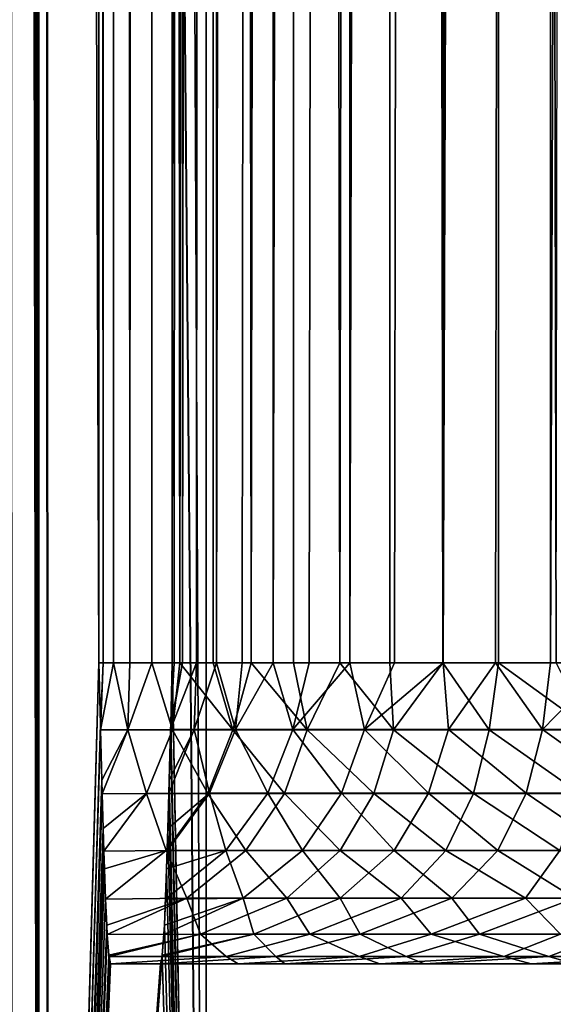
# Model space of a CAD drawing. Header units: millimetres. Extents: x -272 to -228, y -64 to 39.
# Tile 16 of 245: x -255.11 to -254.224, y -61.567 to -59.932. Entities that reach past the tile are written whole.
import ezdxf

# ---------------------------------------------------------------- set-up
doc = ezdxf.new("R2010")
doc.units = ezdxf.units.MM
doc.header["$LTSCALE"] = 26.699852
for name, color, linetype in [('101', 7, 'CONTINUOUS'), ('102', 7, 'CONTINUOUS'), ('129', 7, 'CONTINUOUS'), ('137', 7, 'CONTINUOUS'), ('138', 7, 'CONTINUOUS'), ('242', 7, 'CONTINUOUS'), ('254', 7, 'CONTINUOUS'), ('278', 7, 'CONTINUOUS'), ('352', 7, 'CONTINUOUS')]:
    doc.layers.add(name, color=color, linetype=linetype)

msp = doc.modelspace()

# ---------------------------------------------------------------- linework, layer by layer
at = {"layer": '101', "color": 31, "linetype": 'Continuous', "true_color": 0xffba99}
for points in [[(-254.8002, -64), (-254.8002, -1.5), (-254.8564, -61, 3.2203), (-254.8002, -64)], [(-254.8002, -1.5), (-254.8405, -4.2082, 2.3105), (-254.8564, -61, 3.2203), (-254.8002, -1.5)], [(-254.8405, -4.2082, 2.3105), (-254.8411, -4.2468, 2.346), (-254.8564, -61, 3.2203), (-254.8405, -4.2082, 2.3105)], [(-254.8411, -4.2468, 2.346), (-254.8421, -4.3016, 2.3993), (-254.8564, -61, 3.2203), (-254.8411, -4.2468, 2.346)], [(-254.8421, -4.3016, 2.3993), (-254.8434, -4.3752, 2.4752), (-254.8564, -61, 3.2203), (-254.8421, -4.3016, 2.3993)], [(-254.8434, -4.3752, 2.4752), (-254.8438, -4.3987, 2.5), (-254.8564, -61, 3.2203), (-254.8434, -4.3752, 2.4752)], [(-254.8438, -4.3987, 2.5), (-254.8457, -4.5, 2.6105), (-254.8564, -61, 3.2203), (-254.8438, -4.3987, 2.5)], [(-254.9784, -4.5, 10.208), (-255.0715, -36.1759, 15.545), (-254.9784, -61, 10.208), (-254.9784, -4.5, 10.208)], [(-254.8564, -61, 3.2203), (-254.8457, -4.5, 2.6105), (-254.8564, -4.5, 3.2203), (-254.8564, -61, 3.2203)], [(-255.0715, -36.1759, 15.545), (-255.0626, -64, 15.0313), (-254.9784, -61, 10.208), (-255.0715, -36.1759, 15.545)], [(-254.9784, -61, 10.208), (-255.0626, -64, 15.0313), (-254.9758, -61.1019, 10.063), (-254.9784, -61, 10.208)], [(-254.8589, -61.1019, 3.3654), (-254.8002, -64), (-254.8564, -61, 3.2203), (-254.8589, -61.1019, 3.3654)], [(-254.9758, -61.1019, 10.063), (-255.0626, -64, 15.0313), (-254.9756, -61.1115, 10.0489), (-254.9758, -61.1019, 10.063)], [(-254.9756, -61.1115, 10.0489), (-255.0626, -64, 15.0313), (-254.9734, -61.195, 9.9239), (-254.9756, -61.1115, 10.0489)], [(-254.8614, -61.195, 3.5045), (-254.8002, -64), (-254.8592, -61.1109, 3.3786), (-254.8614, -61.195, 3.5045)], [(-254.8592, -61.1109, 3.3786), (-254.8002, -64), (-254.8589, -61.1019, 3.3654), (-254.8592, -61.1109, 3.3786)], [(-254.9734, -61.195, 9.9239), (-255.0626, -64, 15.0313), (-254.9728, -61.2176, 9.8884), (-254.9734, -61.195, 9.9239)], [(-254.862, -61.2171, 3.5391), (-254.8002, -64), (-254.8614, -61.195, 3.5045), (-254.862, -61.2171, 3.5391)], [(-254.9728, -61.2176, 9.8884), (-255.0626, -64, 15.0313), (-254.9711, -61.2754, 9.793), (-254.9728, -61.2176, 9.8884)], [(-254.8636, -61.2754, 3.6353), (-254.8002, -64), (-254.862, -61.2171, 3.5391), (-254.8636, -61.2754, 3.6353)], [(-254.9711, -61.2754, 9.793), (-255.0626, -64, 15.0313), (-254.97, -61.3126, 9.7269), (-254.9711, -61.2754, 9.793)], [(-254.8658, -61.342, 3.7576), (-254.8002, -64), (-254.8636, -61.2754, 3.6353), (-254.8658, -61.342, 3.7576)], [(-254.8648, -61.3121, 3.7006), (-254.8658, -61.342, 3.7576), (-254.8636, -61.2754, 3.6353), (-254.8648, -61.3121, 3.7006)], [(-254.97, -61.3126, 9.7269), (-255.0626, -64, 15.0313), (-254.969, -61.342, 9.6707), (-254.97, -61.3126, 9.7269)], [(-254.969, -61.342, 9.6707), (-255.0626, -64, 15.0313), (-254.9671, -61.3927, 9.5621), (-254.969, -61.342, 9.6707)], [(-254.8696, -61.4359, 3.9785), (-254.8002, -64), (-254.8658, -61.342, 3.7576), (-254.8696, -61.4359, 3.9785)], [(-254.8677, -61.3924, 3.8655), (-254.8696, -61.4359, 3.9785), (-254.8658, -61.342, 3.7576), (-254.8677, -61.3924, 3.8655)], [(-254.9671, -61.3927, 9.5621), (-255.0626, -64, 15.0313), (-254.9651, -61.4359, 9.4498), (-254.9671, -61.3927, 9.5621)], [(-254.9651, -61.4359, 9.4498), (-255.0626, -64, 15.0313), (-254.9643, -61.4513, 9.4016), (-254.9651, -61.4359, 9.4498)], [(-254.873, -61.4854, 4.171), (-254.8002, -64), (-254.8696, -61.4359, 3.9785), (-254.873, -61.4854, 4.171)], [(-254.8705, -61.451, 4.0259), (-254.873, -61.4854, 4.171), (-254.8696, -61.4359, 3.9785), (-254.8705, -61.451, 4.0259)], [(-254.9643, -61.4513, 9.4016), (-255.0626, -64, 15.0313), (-254.9618, -61.4854, 9.2573), (-254.9643, -61.4513, 9.4016)], [(-255.0626, -64, 15.0313), (-254.8002, -64), (-254.873, -61.4854, 4.171), (-255.0626, -64, 15.0313)], [(-254.9618, -61.4854, 9.2573), (-255.0626, -64, 15.0313), (-254.9615, -61.4877, 9.2431), (-254.9618, -61.4854, 9.2573)], [(-254.8732, -61.4876, 4.1844), (-255.0626, -64, 15.0313), (-254.873, -61.4854, 4.171), (-254.8732, -61.4876, 4.1844)], [(-254.8759, -61.5, 4.3382), (-255.0626, -64, 15.0313), (-254.8732, -61.4876, 4.1844), (-254.8759, -61.5, 4.3382)], [(-254.9615, -61.4877, 9.2431), (-255.0626, -64, 15.0313), (-254.9589, -61.5, 9.0902), (-254.9615, -61.4877, 9.2431)], [(-254.9589, -61.5, 9.0902), (-255.0626, -64, 15.0313), (-254.8759, -61.5, 4.3382), (-254.9589, -61.5, 9.0902)]]:
    msp.add_3dface(points, dxfattribs=at)
at = {"layer": '102', "color": 31, "linetype": 'Continuous', "true_color": 0xffba99}
for points in [[(-254.8002, -1.5), (-254.8002, -64), (-255.0827, -1.5, -16.1827), (-254.8002, -1.5)], [(-255.0827, -1.5, -16.1827), (-254.8002, -64), (-255.0728, -32.3243, -15.6159), (-255.0827, -1.5, -16.1827)], [(-255.0728, -32.3243, -15.6159), (-254.8002, -64), (-255.0726, -32.7332, -15.6084), (-255.0728, -32.3243, -15.6159)], [(-254.8002, -64), (-255.0626, -64, -15.0313), (-255.0726, -32.7332, -15.6084), (-254.8002, -64)]]:
    msp.add_3dface(points, dxfattribs=at)
at = {"layer": '129', "color": 31, "linetype": 'Continuous', "true_color": 0xffba99}
for points in [[(-254.9589, -61.5, 9.0902), (-254.8759, -61.5, 4.3382), (-254.7469, -61.5, 8.9372), (-254.9589, -61.5, 9.0902)], [(-252.1308, -61.5, 8.4582), (-254.8759, -61.5, 4.3382), (-252.3747, -61.5, 8.0849), (-252.1308, -61.5, 8.4582)], [(-254.8759, -61.5, 4.3382), (-252.1308, -61.5, 8.4582), (-254.0001, -61.5, 8.7256), (-254.8759, -61.5, 4.3382)], [(-252.3747, -61.5, 8.0849), (-254.8759, -61.5, 4.3382), (-252.5538, -61.5, 7.6765), (-252.3747, -61.5, 8.0849)], [(-252.5538, -61.5, 7.6765), (-254.8759, -61.5, 4.3382), (-252.6632, -61.5, 7.2442), (-252.5538, -61.5, 7.6765)], [(-252.6632, -61.5, 7.2442), (-254.8759, -61.5, 4.3382), (-252.7, -61.5, 6.8), (-252.6632, -61.5, 7.2442)], [(-252.7, -61.5, 6.8), (-254.8759, -61.5, 4.3382), (-252.6632, -61.5, 6.3558), (-252.7, -61.5, 6.8)], [(-252.6632, -61.5, 6.3558), (-254.8759, -61.5, 4.3382), (-254.6696, -61.5, 4.4983), (-252.6632, -61.5, 6.3558)], [(-254.7469, -61.5, 8.9372), (-254.8759, -61.5, 4.3382), (-254.5116, -61.5, 8.8234), (-254.7469, -61.5, 8.9372)], [(-254.5116, -61.5, 8.8234), (-254.8759, -61.5, 4.3382), (-254.2602, -61.5, 8.7522), (-254.5116, -61.5, 8.8234)], [(-254.2602, -61.5, 8.7522), (-254.8759, -61.5, 4.3382), (-254.0001, -61.5, 8.7256), (-254.2602, -61.5, 8.7522)], [(-252.5538, -61.5, 5.9235), (-252.6632, -61.5, 6.3558), (-254.6696, -61.5, 4.4983), (-252.5538, -61.5, 5.9235)], [(-254.4378, -61.5, 4.6205), (-252.5538, -61.5, 5.9235), (-254.6696, -61.5, 4.4983), (-254.4378, -61.5, 4.6205)], [(-252.3747, -61.5, 5.5151), (-252.5538, -61.5, 5.9235), (-254.4378, -61.5, 4.6205), (-252.3747, -61.5, 5.5151)], [(-254.1889, -61.5, 4.7005), (-252.3747, -61.5, 5.5151), (-254.4378, -61.5, 4.6205), (-254.1889, -61.5, 4.7005)]]:
    msp.add_3dface(points, dxfattribs=at)
at = {"layer": '137', "color": 31, "linetype": 'Continuous', "true_color": 0xffba99}
for points in [[(-254.9784, -4.5, 10.208), (-254.9784, -61, 10.208), (-254.9714, -61, 10.1068), (-254.9784, -4.5, 10.208)], [(-254.9547, -4.5, 10.0087), (-254.9784, -4.5, 10.208), (-254.9714, -61, 10.1068), (-254.9547, -4.5, 10.0087)], [(-254.9543, -61, 10.0069), (-254.9547, -4.5, 10.0087), (-254.9714, -61, 10.1068), (-254.9543, -61, 10.0069)], [(-254.8917, -4.5, 9.818), (-254.9547, -4.5, 10.0087), (-254.9272, -61, 9.9092), (-254.8917, -4.5, 9.818)], [(-254.9272, -61, 9.9092), (-254.9547, -4.5, 10.0087), (-254.9543, -61, 10.0069), (-254.9272, -61, 9.9092)], [(-254.8902, -61, 9.8146), (-254.8917, -4.5, 9.818), (-254.9272, -61, 9.9092), (-254.8902, -61, 9.8146)], [(-254.7919, -4.5, 9.6438), (-254.8917, -4.5, 9.818), (-254.8438, -61, 9.7241), (-254.7919, -4.5, 9.6438)], [(-254.8438, -61, 9.7241), (-254.8917, -4.5, 9.818), (-254.8902, -61, 9.8146), (-254.8438, -61, 9.7241)], [(-254.7885, -61, 9.639), (-254.7919, -4.5, 9.6438), (-254.8438, -61, 9.7241), (-254.7885, -61, 9.639)], [(-254.6594, -4.5, 9.493), (-254.7919, -4.5, 9.6438), (-254.7253, -61, 9.5604), (-254.6594, -4.5, 9.493)], [(-254.7253, -61, 9.5604), (-254.7919, -4.5, 9.6438), (-254.7885, -61, 9.639), (-254.7253, -61, 9.5604)], [(-254.6551, -61, 9.4891), (-254.6594, -4.5, 9.493), (-254.7253, -61, 9.5604), (-254.6551, -61, 9.4891)], [(-254.4993, -4.5, 9.3718), (-254.6594, -4.5, 9.493), (-254.5782, -61, 9.4253), (-254.4993, -4.5, 9.3718)], [(-254.5782, -61, 9.4253), (-254.6594, -4.5, 9.493), (-254.6551, -61, 9.4891), (-254.5782, -61, 9.4253)], [(-254.4952, -61, 9.3693), (-254.4993, -4.5, 9.3718), (-254.5782, -61, 9.4253), (-254.4952, -61, 9.3693)], [(-254.3183, -4.5, 9.285), (-254.4993, -4.5, 9.3718), (-254.4071, -61, 9.322), (-254.3183, -4.5, 9.285)], [(-254.4071, -61, 9.322), (-254.4993, -4.5, 9.3718), (-254.4952, -61, 9.3693), (-254.4071, -61, 9.322)], [(-254.3147, -61, 9.2837), (-254.3183, -4.5, 9.285), (-254.4071, -61, 9.322), (-254.3147, -61, 9.2837)], [(-254.1236, -4.5, 9.2361), (-254.3183, -4.5, 9.285), (-254.219, -61, 9.2548), (-254.1236, -4.5, 9.2361)], [(-254.219, -61, 9.2548), (-254.3183, -4.5, 9.285), (-254.3147, -61, 9.2837), (-254.219, -61, 9.2548)]]:
    msp.add_3dface(points, dxfattribs=at)
at = {"layer": '138', "color": 31, "linetype": 'Continuous', "true_color": 0xffba99}
for points in [[(-254.8564, -61, 3.2203), (-254.8564, -4.5, 3.2203), (-254.8397, -4.5, 3.4204), (-254.8564, -61, 3.2203)], [(-254.8564, -61, 3.2203), (-254.8397, -4.5, 3.4204), (-254.8531, -61, 3.321), (-254.8564, -61, 3.2203)], [(-254.8531, -61, 3.321), (-254.8397, -4.5, 3.4204), (-254.8396, -61, 3.4209), (-254.8531, -61, 3.321)], [(-254.8397, -4.5, 3.4204), (-254.7834, -4.5, 3.6131), (-254.8396, -61, 3.4209), (-254.8397, -4.5, 3.4204)], [(-254.8396, -61, 3.4209), (-254.7834, -4.5, 3.6131), (-254.8162, -61, 3.5189), (-254.8396, -61, 3.4209)], [(-254.8162, -61, 3.5189), (-254.7834, -4.5, 3.6131), (-254.7831, -61, 3.614), (-254.8162, -61, 3.5189)], [(-254.7834, -4.5, 3.6131), (-254.6898, -4.5, 3.7907), (-254.7831, -61, 3.614), (-254.7834, -4.5, 3.6131)], [(-254.7831, -61, 3.614), (-254.6898, -4.5, 3.7907), (-254.7405, -61, 3.7054), (-254.7831, -61, 3.614)], [(-254.7405, -61, 3.7054), (-254.6898, -4.5, 3.7907), (-254.6889, -61, 3.792), (-254.7405, -61, 3.7054)], [(-254.6898, -4.5, 3.7907), (-254.5625, -4.5, 3.946), (-254.6889, -61, 3.792), (-254.6898, -4.5, 3.7907)], [(-254.6889, -61, 3.792), (-254.5625, -4.5, 3.946), (-254.629, -61, 3.8729), (-254.6889, -61, 3.792)], [(-254.629, -61, 3.8729), (-254.5625, -4.5, 3.946), (-254.5616, -61, 3.9469), (-254.629, -61, 3.8729)], [(-254.5625, -4.5, 3.946), (-254.4068, -4.5, 4.0727), (-254.5616, -61, 3.9469), (-254.5625, -4.5, 3.946)], [(-254.5616, -61, 3.9469), (-254.4068, -4.5, 4.0727), (-254.4873, -61, 4.0137), (-254.5616, -61, 3.9469)], [(-254.4873, -61, 4.0137), (-254.4068, -4.5, 4.0727), (-254.4064, -61, 4.073), (-254.4873, -61, 4.0137)], [(-254.4068, -4.5, 4.0727), (-254.229, -4.5, 4.1658), (-254.4064, -61, 4.073), (-254.4068, -4.5, 4.0727)], [(-254.4064, -61, 4.073), (-254.229, -4.5, 4.1658), (-254.3197, -61, 4.1241), (-254.4064, -61, 4.073)], [(-254.3197, -61, 4.1241), (-254.229, -4.5, 4.1658), (-254.2284, -61, 4.1661), (-254.3197, -61, 4.1241)], [(-254.229, -4.5, 4.1658), (-254.0361, -4.5, 4.2215), (-254.2284, -61, 4.1661), (-254.229, -4.5, 4.1658)], [(-254.2284, -61, 4.1661), (-254.0361, -4.5, 4.2215), (-254.1335, -61, 4.1987), (-254.2284, -61, 4.1661)]]:
    msp.add_3dface(points, dxfattribs=at)
at = {"layer": '242', "color": 31, "linetype": 'Continuous', "true_color": 0xffba99}
for points in [[(-254.8592, -61.1109, 3.3786), (-254.8589, -61.1019, 3.3654), (-254.8396, -61, 3.4209), (-254.8592, -61.1109, 3.3786)], [(-254.8592, -61.1109, 3.3786), (-254.8396, -61, 3.4209), (-254.8162, -61, 3.5189), (-254.8592, -61.1109, 3.3786)], [(-254.8592, -61.1109, 3.3786), (-254.8162, -61, 3.5189), (-254.8199, -61.1107, 3.5492), (-254.8592, -61.1109, 3.3786)], [(-254.8589, -61.1019, 3.3654), (-254.8564, -61, 3.2203), (-254.8531, -61, 3.321), (-254.8589, -61.1019, 3.3654)], [(-254.8589, -61.1019, 3.3654), (-254.8531, -61, 3.321), (-254.8396, -61, 3.4209), (-254.8589, -61.1019, 3.3654)], [(-254.8162, -61, 3.5189), (-254.7831, -61, 3.614), (-254.8199, -61.1107, 3.5492), (-254.8162, -61, 3.5189)], [(-254.8199, -61.1107, 3.5492), (-254.7831, -61, 3.614), (-254.7516, -61.1107, 3.7109), (-254.8199, -61.1107, 3.5492)], [(-254.7831, -61, 3.614), (-254.7405, -61, 3.7054), (-254.7516, -61.1107, 3.7109), (-254.7831, -61, 3.614)], [(-254.7405, -61, 3.7054), (-254.6889, -61, 3.792), (-254.7516, -61.1107, 3.7109), (-254.7405, -61, 3.7054)], [(-254.7516, -61.1107, 3.7109), (-254.6889, -61, 3.792), (-254.6564, -61.1107, 3.8584), (-254.7516, -61.1107, 3.7109)], [(-254.6889, -61, 3.792), (-254.629, -61, 3.8729), (-254.6564, -61.1107, 3.8584), (-254.6889, -61, 3.792)], [(-254.629, -61, 3.8729), (-254.5616, -61, 3.9469), (-254.6564, -61.1107, 3.8584), (-254.629, -61, 3.8729)], [(-254.6564, -61.1107, 3.8584), (-254.5616, -61, 3.9469), (-254.5372, -61.1107, 3.9872), (-254.6564, -61.1107, 3.8584)], [(-254.5616, -61, 3.9469), (-254.4873, -61, 4.0137), (-254.5372, -61.1107, 3.9872), (-254.5616, -61, 3.9469)], [(-254.4873, -61, 4.0137), (-254.4064, -61, 4.073), (-254.5372, -61.1107, 3.9872), (-254.4873, -61, 4.0137)], [(-254.5372, -61.1107, 3.9872), (-254.4064, -61, 4.073), (-254.3975, -61.1107, 4.0935), (-254.5372, -61.1107, 3.9872)], [(-254.4064, -61, 4.073), (-254.3197, -61, 4.1241), (-254.3975, -61.1107, 4.0935), (-254.4064, -61, 4.073)], [(-254.3975, -61.1107, 4.0935), (-254.3197, -61, 4.1241), (-254.2416, -61.1107, 4.1741), (-254.3975, -61.1107, 4.0935)], [(-254.3197, -61, 4.1241), (-254.2284, -61, 4.1661), (-254.2416, -61.1107, 4.1741), (-254.3197, -61, 4.1241)], [(-254.2284, -61, 4.1661), (-254.1335, -61, 4.1987), (-254.2416, -61.1107, 4.1741), (-254.2284, -61, 4.1661)], [(-254.2416, -61.1107, 4.1741), (-254.1335, -61, 4.1987), (-254.074, -61.1107, 4.2265), (-254.2416, -61.1107, 4.1741)], [(-254.862, -61.2171, 3.5391), (-254.8614, -61.195, 3.5045), (-254.8199, -61.1107, 3.5492), (-254.862, -61.2171, 3.5391)], [(-254.862, -61.2171, 3.5391), (-254.8199, -61.1107, 3.5492), (-254.7944, -61.2165, 3.7084), (-254.862, -61.2171, 3.5391)], [(-254.8614, -61.195, 3.5045), (-254.8592, -61.1109, 3.3786), (-254.8199, -61.1107, 3.5492), (-254.8614, -61.195, 3.5045)], [(-254.8199, -61.1107, 3.5492), (-254.7516, -61.1107, 3.7109), (-254.7944, -61.2165, 3.7084), (-254.8199, -61.1107, 3.5492)], [(-254.7944, -61.2165, 3.7084), (-254.7516, -61.1107, 3.7109), (-254.6978, -61.2165, 3.8649), (-254.7944, -61.2165, 3.7084)], [(-254.7516, -61.1107, 3.7109), (-254.6564, -61.1107, 3.8584), (-254.6978, -61.2165, 3.8649), (-254.7516, -61.1107, 3.7109)], [(-254.6978, -61.2165, 3.8649), (-254.6564, -61.1107, 3.8584), (-254.5754, -61.2165, 4.0022), (-254.6978, -61.2165, 3.8649)], [(-254.6564, -61.1107, 3.8584), (-254.5372, -61.1107, 3.9872), (-254.5754, -61.2165, 4.0022), (-254.6564, -61.1107, 3.8584)], [(-254.5754, -61.2165, 4.0022), (-254.5372, -61.1107, 3.9872), (-254.4309, -61.2165, 4.116), (-254.5754, -61.2165, 4.0022)], [(-254.5372, -61.1107, 3.9872), (-254.3975, -61.1107, 4.0935), (-254.4309, -61.2165, 4.116), (-254.5372, -61.1107, 3.9872)], [(-254.4309, -61.2165, 4.116), (-254.3975, -61.1107, 4.0935), (-254.2687, -61.2165, 4.2028), (-254.4309, -61.2165, 4.116)], [(-254.3975, -61.1107, 4.0935), (-254.2416, -61.1107, 4.1741), (-254.2687, -61.2165, 4.2028), (-254.3975, -61.1107, 4.0935)], [(-254.2687, -61.2165, 4.2028), (-254.2416, -61.1107, 4.1741), (-254.0938, -61.2165, 4.2599), (-254.2687, -61.2165, 4.2028)], [(-254.2416, -61.1107, 4.1741), (-254.074, -61.1107, 4.2265), (-254.0938, -61.2165, 4.2599), (-254.2416, -61.1107, 4.1741)], [(-254.8648, -61.3121, 3.7006), (-254.8636, -61.2754, 3.6353), (-254.7944, -61.2165, 3.7084), (-254.8648, -61.3121, 3.7006)], [(-254.8648, -61.3121, 3.7006), (-254.7944, -61.2165, 3.7084), (-254.7673, -61.3115, 3.8704), (-254.8648, -61.3121, 3.7006)], [(-254.8636, -61.2754, 3.6353), (-254.862, -61.2171, 3.5391), (-254.7944, -61.2165, 3.7084), (-254.8636, -61.2754, 3.6353)], [(-254.7944, -61.2165, 3.7084), (-254.6978, -61.2165, 3.8649), (-254.7673, -61.3115, 3.8704), (-254.7944, -61.2165, 3.7084)], [(-254.7673, -61.3115, 3.8704), (-254.6978, -61.2165, 3.8649), (-254.6402, -61.3115, 4.0223), (-254.7673, -61.3115, 3.8704)], [(-254.6978, -61.2165, 3.8649), (-254.5754, -61.2165, 4.0022), (-254.6402, -61.3115, 4.0223), (-254.6978, -61.2165, 3.8649)], [(-254.6402, -61.3115, 4.0223), (-254.5754, -61.2165, 4.0022), (-254.4881, -61.3115, 4.1492), (-254.6402, -61.3115, 4.0223)], [(-254.5754, -61.2165, 4.0022), (-254.4309, -61.2165, 4.116), (-254.4881, -61.3115, 4.1492), (-254.5754, -61.2165, 4.0022)], [(-254.4881, -61.3115, 4.1492), (-254.4309, -61.2165, 4.116), (-254.3158, -61.3115, 4.247), (-254.4881, -61.3115, 4.1492)], [(-254.4309, -61.2165, 4.116), (-254.2687, -61.2165, 4.2028), (-254.3158, -61.3115, 4.247), (-254.4309, -61.2165, 4.116)], [(-254.3158, -61.3115, 4.247), (-254.2687, -61.2165, 4.2028), (-254.1289, -61.3115, 4.3127), (-254.3158, -61.3115, 4.247)], [(-254.2687, -61.2165, 4.2028), (-254.0938, -61.2165, 4.2599), (-254.1289, -61.3115, 4.3127), (-254.2687, -61.2165, 4.2028)], [(-254.8677, -61.3924, 3.8655), (-254.8658, -61.342, 3.7576), (-254.7673, -61.3115, 3.8704), (-254.8677, -61.3924, 3.8655)], [(-254.8677, -61.3924, 3.8655), (-254.7673, -61.3115, 3.8704), (-254.7389, -61.3908, 4.0333), (-254.8677, -61.3924, 3.8655)], [(-254.8658, -61.342, 3.7576), (-254.8648, -61.3121, 3.7006), (-254.7673, -61.3115, 3.8704), (-254.8658, -61.342, 3.7576)], [(-254.7673, -61.3115, 3.8704), (-254.6402, -61.3115, 4.0223), (-254.7389, -61.3908, 4.0333), (-254.7673, -61.3115, 3.8704)], [(-254.7389, -61.3908, 4.0333), (-254.6402, -61.3115, 4.0223), (-254.5778, -61.3908, 4.1818), (-254.7389, -61.3908, 4.0333)], [(-254.6402, -61.3115, 4.0223), (-254.4881, -61.3115, 4.1492), (-254.5778, -61.3908, 4.1818), (-254.6402, -61.3115, 4.0223)], [(-254.5778, -61.3908, 4.1818), (-254.4881, -61.3115, 4.1492), (-254.3922, -61.3908, 4.2982), (-254.5778, -61.3908, 4.1818)], [(-254.4881, -61.3115, 4.1492), (-254.3158, -61.3115, 4.247), (-254.3922, -61.3908, 4.2982), (-254.4881, -61.3115, 4.1492)], [(-254.3922, -61.3908, 4.2982), (-254.3158, -61.3115, 4.247), (-254.1884, -61.3908, 4.3786), (-254.3922, -61.3908, 4.2982)], [(-254.3158, -61.3115, 4.247), (-254.1289, -61.3115, 4.3127), (-254.1884, -61.3908, 4.3786), (-254.3158, -61.3115, 4.247)], [(-254.8705, -61.451, 4.0259), (-254.8696, -61.4359, 3.9785), (-254.7389, -61.3908, 4.0333), (-254.8705, -61.451, 4.0259)], [(-254.8705, -61.451, 4.0259), (-254.7389, -61.3908, 4.0333), (-254.7212, -61.4504, 4.1856), (-254.8705, -61.451, 4.0259)], [(-254.8696, -61.4359, 3.9785), (-254.8677, -61.3924, 3.8655), (-254.7389, -61.3908, 4.0333), (-254.8696, -61.4359, 3.9785)], [(-254.7389, -61.3908, 4.0333), (-254.5778, -61.3908, 4.1818), (-254.7212, -61.4504, 4.1856), (-254.7389, -61.3908, 4.0333)], [(-254.7212, -61.4504, 4.1856), (-254.5778, -61.3908, 4.1818), (-254.5442, -61.4504, 4.3209), (-254.7212, -61.4504, 4.1856)], [(-254.5778, -61.3908, 4.1818), (-254.3922, -61.3908, 4.2982), (-254.5442, -61.4504, 4.3209), (-254.5778, -61.3908, 4.1818)], [(-254.5442, -61.4504, 4.3209), (-254.3922, -61.3908, 4.2982), (-254.3465, -61.4504, 4.4235), (-254.5442, -61.4504, 4.3209)], [(-254.3922, -61.3908, 4.2982), (-254.1884, -61.3908, 4.3786), (-254.3465, -61.4504, 4.4235), (-254.3922, -61.3908, 4.2982)], [(-254.3465, -61.4504, 4.4235), (-254.1884, -61.3908, 4.3786), (-254.134, -61.4504, 4.4904), (-254.3465, -61.4504, 4.4235)], [(-254.8732, -61.4876, 4.1844), (-254.873, -61.4854, 4.171), (-254.7212, -61.4504, 4.1856), (-254.8732, -61.4876, 4.1844)], [(-254.6847, -61.4875, 4.3525), (-254.8732, -61.4876, 4.1844), (-254.7212, -61.4504, 4.1856), (-254.6847, -61.4875, 4.3525)], [(-254.873, -61.4854, 4.171), (-254.8705, -61.451, 4.0259), (-254.7212, -61.4504, 4.1856), (-254.873, -61.4854, 4.171)], [(-254.6847, -61.4875, 4.3525), (-254.7212, -61.4504, 4.1856), (-254.5442, -61.4504, 4.3209), (-254.6847, -61.4875, 4.3525)], [(-254.468, -61.4875, 4.4846), (-254.6847, -61.4875, 4.3525), (-254.5442, -61.4504, 4.3209), (-254.468, -61.4875, 4.4846)], [(-254.468, -61.4875, 4.4846), (-254.5442, -61.4504, 4.3209), (-254.3465, -61.4504, 4.4235), (-254.468, -61.4875, 4.4846)], [(-254.2309, -61.4875, 4.5751), (-254.468, -61.4875, 4.4846), (-254.3465, -61.4504, 4.4235), (-254.2309, -61.4875, 4.5751)], [(-254.2309, -61.4875, 4.5751), (-254.3465, -61.4504, 4.4235), (-254.134, -61.4504, 4.4904), (-254.2309, -61.4875, 4.5751)], [(-253.9813, -61.4875, 4.6209), (-254.2309, -61.4875, 4.5751), (-254.134, -61.4504, 4.4904), (-253.9813, -61.4875, 4.6209)], [(-254.8759, -61.5, 4.3382), (-254.8732, -61.4876, 4.1844), (-254.6847, -61.4875, 4.3525), (-254.8759, -61.5, 4.3382)], [(-254.6696, -61.5, 4.4983), (-254.8759, -61.5, 4.3382), (-254.6847, -61.4875, 4.3525), (-254.6696, -61.5, 4.4983)], [(-254.468, -61.4875, 4.4846), (-254.6696, -61.5, 4.4983), (-254.6847, -61.4875, 4.3525), (-254.468, -61.4875, 4.4846)], [(-254.4378, -61.5, 4.6205), (-254.6696, -61.5, 4.4983), (-254.468, -61.4875, 4.4846), (-254.4378, -61.5, 4.6205)], [(-254.2309, -61.4875, 4.5751), (-254.4378, -61.5, 4.6205), (-254.468, -61.4875, 4.4846), (-254.2309, -61.4875, 4.5751)], [(-254.1889, -61.5, 4.7005), (-254.4378, -61.5, 4.6205), (-254.2309, -61.4875, 4.5751), (-254.1889, -61.5, 4.7005)], [(-253.9813, -61.4875, 4.6209), (-254.1889, -61.5, 4.7005), (-254.2309, -61.4875, 4.5751), (-253.9813, -61.4875, 4.6209)]]:
    msp.add_3dface(points, dxfattribs=at)
at = {"layer": '254', "color": 31, "linetype": 'Continuous', "true_color": 0xffba99}
for points in [[(-254.9784, -61, 10.208), (-254.9758, -61.1019, 10.063), (-254.9714, -61, 10.1068), (-254.9784, -61, 10.208)], [(-254.9758, -61.1019, 10.063), (-254.9756, -61.1115, 10.0489), (-254.9714, -61, 10.1068), (-254.9758, -61.1019, 10.063)], [(-254.9756, -61.1115, 10.0489), (-254.9543, -61, 10.0069), (-254.9714, -61, 10.1068), (-254.9756, -61.1115, 10.0489)], [(-254.9543, -61, 10.0069), (-254.9756, -61.1115, 10.0489), (-254.9303, -61.1113, 9.8799), (-254.9543, -61, 10.0069)], [(-254.9272, -61, 9.9092), (-254.9543, -61, 10.0069), (-254.9303, -61.1113, 9.8799), (-254.9272, -61, 9.9092)], [(-254.8902, -61, 9.8146), (-254.9272, -61, 9.9092), (-254.9303, -61.1113, 9.8799), (-254.8902, -61, 9.8146)], [(-254.8563, -61.1113, 9.7207), (-254.8902, -61, 9.8146), (-254.9303, -61.1113, 9.8799), (-254.8563, -61.1113, 9.7207)], [(-254.8438, -61, 9.7241), (-254.8902, -61, 9.8146), (-254.8563, -61.1113, 9.7207), (-254.8438, -61, 9.7241)], [(-254.756, -61.1113, 9.5768), (-254.8438, -61, 9.7241), (-254.8563, -61.1113, 9.7207), (-254.756, -61.1113, 9.5768)], [(-254.7885, -61, 9.639), (-254.8438, -61, 9.7241), (-254.756, -61.1113, 9.5768), (-254.7885, -61, 9.639)], [(-254.7253, -61, 9.5604), (-254.7885, -61, 9.639), (-254.756, -61.1113, 9.5768), (-254.7253, -61, 9.5604)], [(-254.6323, -61.1113, 9.4523), (-254.7253, -61, 9.5604), (-254.756, -61.1113, 9.5768), (-254.6323, -61.1113, 9.4523)], [(-254.6551, -61, 9.4891), (-254.7253, -61, 9.5604), (-254.6323, -61.1113, 9.4523), (-254.6551, -61, 9.4891)], [(-254.5782, -61, 9.4253), (-254.6551, -61, 9.4891), (-254.6323, -61.1113, 9.4523), (-254.5782, -61, 9.4253)], [(-254.4889, -61.1113, 9.351), (-254.5782, -61, 9.4253), (-254.6323, -61.1113, 9.4523), (-254.4889, -61.1113, 9.351)], [(-254.4952, -61, 9.3693), (-254.5782, -61, 9.4253), (-254.4889, -61.1113, 9.351), (-254.4952, -61, 9.3693)], [(-254.4071, -61, 9.322), (-254.4952, -61, 9.3693), (-254.4889, -61.1113, 9.351), (-254.4071, -61, 9.322)], [(-254.3303, -61.1113, 9.276), (-254.4071, -61, 9.322), (-254.4889, -61.1113, 9.351), (-254.3303, -61.1113, 9.276)], [(-254.3147, -61, 9.2837), (-254.4071, -61, 9.322), (-254.3303, -61.1113, 9.276), (-254.3147, -61, 9.2837)], [(-254.1611, -61.1113, 9.2295), (-254.3147, -61, 9.2837), (-254.3303, -61.1113, 9.276), (-254.1611, -61.1113, 9.2295)], [(-254.219, -61, 9.2548), (-254.3147, -61, 9.2837), (-254.1611, -61.1113, 9.2295), (-254.219, -61, 9.2548)], [(-254.9756, -61.1115, 10.0489), (-254.9734, -61.195, 9.9239), (-254.9303, -61.1113, 9.8799), (-254.9756, -61.1115, 10.0489)], [(-254.9734, -61.195, 9.9239), (-254.9728, -61.2176, 9.8884), (-254.9303, -61.1113, 9.8799), (-254.9734, -61.195, 9.9239)], [(-254.9303, -61.1113, 9.8799), (-254.9728, -61.2176, 9.8884), (-254.8993, -61.217, 9.7217), (-254.9303, -61.1113, 9.8799)], [(-254.8563, -61.1113, 9.7207), (-254.9303, -61.1113, 9.8799), (-254.8993, -61.217, 9.7217), (-254.8563, -61.1113, 9.7207)], [(-254.7972, -61.217, 9.5687), (-254.8563, -61.1113, 9.7207), (-254.8993, -61.217, 9.7217), (-254.7972, -61.217, 9.5687)], [(-254.756, -61.1113, 9.5768), (-254.8563, -61.1113, 9.7207), (-254.7972, -61.217, 9.5687), (-254.756, -61.1113, 9.5768)], [(-254.67, -61.217, 9.4359), (-254.756, -61.1113, 9.5768), (-254.7972, -61.217, 9.5687), (-254.67, -61.217, 9.4359)], [(-254.6323, -61.1113, 9.4523), (-254.756, -61.1113, 9.5768), (-254.67, -61.217, 9.4359), (-254.6323, -61.1113, 9.4523)], [(-254.5215, -61.217, 9.3273), (-254.6323, -61.1113, 9.4523), (-254.67, -61.217, 9.4359), (-254.5215, -61.217, 9.3273)], [(-254.4889, -61.1113, 9.351), (-254.6323, -61.1113, 9.4523), (-254.5215, -61.217, 9.3273), (-254.4889, -61.1113, 9.351)], [(-254.3564, -61.217, 9.2463), (-254.4889, -61.1113, 9.351), (-254.5215, -61.217, 9.3273), (-254.3564, -61.217, 9.2463)], [(-254.3303, -61.1113, 9.276), (-254.4889, -61.1113, 9.351), (-254.3564, -61.217, 9.2463), (-254.3303, -61.1113, 9.276)], [(-254.1797, -61.217, 9.1954), (-254.3303, -61.1113, 9.276), (-254.3564, -61.217, 9.2463), (-254.1797, -61.217, 9.1954)], [(-254.1611, -61.1113, 9.2295), (-254.3303, -61.1113, 9.276), (-254.1797, -61.217, 9.1954), (-254.1611, -61.1113, 9.2295)], [(-254.9728, -61.2176, 9.8884), (-254.9711, -61.2754, 9.793), (-254.8993, -61.217, 9.7217), (-254.9728, -61.2176, 9.8884)], [(-254.9711, -61.2754, 9.793), (-254.97, -61.3126, 9.7269), (-254.8993, -61.217, 9.7217), (-254.9711, -61.2754, 9.793)], [(-254.8993, -61.217, 9.7217), (-254.97, -61.3126, 9.7269), (-254.8665, -61.3119, 9.5607), (-254.8993, -61.217, 9.7217)], [(-254.7972, -61.217, 9.5687), (-254.8993, -61.217, 9.7217), (-254.8665, -61.3119, 9.5607), (-254.7972, -61.217, 9.5687)], [(-254.7341, -61.3119, 9.4134), (-254.7972, -61.217, 9.5687), (-254.8665, -61.3119, 9.5607), (-254.7341, -61.3119, 9.4134)], [(-254.67, -61.217, 9.4359), (-254.7972, -61.217, 9.5687), (-254.7341, -61.3119, 9.4134), (-254.67, -61.217, 9.4359)], [(-254.5776, -61.3119, 9.2919), (-254.67, -61.217, 9.4359), (-254.7341, -61.3119, 9.4134), (-254.5776, -61.3119, 9.2919)], [(-254.5215, -61.217, 9.3273), (-254.67, -61.217, 9.4359), (-254.5776, -61.3119, 9.2919), (-254.5215, -61.217, 9.3273)], [(-254.402, -61.3119, 9.2003), (-254.5215, -61.217, 9.3273), (-254.5776, -61.3119, 9.2919), (-254.402, -61.3119, 9.2003)], [(-254.3564, -61.217, 9.2463), (-254.5215, -61.217, 9.3273), (-254.402, -61.3119, 9.2003), (-254.3564, -61.217, 9.2463)], [(-254.2129, -61.3119, 9.1413), (-254.3564, -61.217, 9.2463), (-254.402, -61.3119, 9.2003), (-254.2129, -61.3119, 9.1413)], [(-254.1797, -61.217, 9.1954), (-254.3564, -61.217, 9.2463), (-254.2129, -61.3119, 9.1413), (-254.1797, -61.217, 9.1954)], [(-254.97, -61.3126, 9.7269), (-254.969, -61.342, 9.6707), (-254.8665, -61.3119, 9.5607), (-254.97, -61.3126, 9.7269)], [(-254.969, -61.342, 9.6707), (-254.9671, -61.3927, 9.5621), (-254.8665, -61.3119, 9.5607), (-254.969, -61.342, 9.6707)], [(-254.8665, -61.3119, 9.5607), (-254.9671, -61.3927, 9.5621), (-254.8325, -61.3911, 9.3989), (-254.8665, -61.3119, 9.5607)], [(-254.7341, -61.3119, 9.4134), (-254.8665, -61.3119, 9.5607), (-254.8325, -61.3911, 9.3989), (-254.7341, -61.3119, 9.4134)], [(-254.6662, -61.3911, 9.2561), (-254.7341, -61.3119, 9.4134), (-254.8325, -61.3911, 9.3989), (-254.6662, -61.3911, 9.2561)], [(-254.5776, -61.3119, 9.2919), (-254.7341, -61.3119, 9.4134), (-254.6662, -61.3911, 9.2561), (-254.5776, -61.3119, 9.2919)], [(-254.4766, -61.3911, 9.1464), (-254.5776, -61.3119, 9.2919), (-254.6662, -61.3911, 9.2561), (-254.4766, -61.3911, 9.1464)], [(-254.402, -61.3119, 9.2003), (-254.5776, -61.3119, 9.2919), (-254.4766, -61.3911, 9.1464), (-254.402, -61.3119, 9.2003)], [(-254.27, -61.3911, 9.0733), (-254.402, -61.3119, 9.2003), (-254.4766, -61.3911, 9.1464), (-254.27, -61.3911, 9.0733)], [(-254.2129, -61.3119, 9.1413), (-254.402, -61.3119, 9.2003), (-254.27, -61.3911, 9.0733), (-254.2129, -61.3119, 9.1413)], [(-254.0536, -61.3911, 9.0393), (-254.2129, -61.3119, 9.1413), (-254.27, -61.3911, 9.0733), (-254.0536, -61.3911, 9.0393)], [(-254.9671, -61.3927, 9.5621), (-254.9651, -61.4359, 9.4498), (-254.8325, -61.3911, 9.3989), (-254.9671, -61.3927, 9.5621)], [(-254.9651, -61.4359, 9.4498), (-254.9643, -61.4513, 9.4016), (-254.8325, -61.3911, 9.3989), (-254.9651, -61.4359, 9.4498)], [(-254.8325, -61.3911, 9.3989), (-254.9643, -61.4513, 9.4016), (-254.8095, -61.4507, 9.2473), (-254.8325, -61.3911, 9.3989)], [(-254.6662, -61.3911, 9.2561), (-254.8325, -61.3911, 9.3989), (-254.8095, -61.4507, 9.2473), (-254.6662, -61.3911, 9.2561)], [(-254.6278, -61.4507, 9.1184), (-254.6662, -61.3911, 9.2561), (-254.8095, -61.4507, 9.2473), (-254.6278, -61.4507, 9.1184)], [(-254.4766, -61.3911, 9.1464), (-254.6662, -61.3911, 9.2561), (-254.6278, -61.4507, 9.1184), (-254.4766, -61.3911, 9.1464)], [(-254.4266, -61.4507, 9.0228), (-254.4766, -61.3911, 9.1464), (-254.6278, -61.4507, 9.1184), (-254.4266, -61.4507, 9.0228)], [(-254.27, -61.3911, 9.0733), (-254.4766, -61.3911, 9.1464), (-254.4266, -61.4507, 9.0228), (-254.27, -61.3911, 9.0733)], [(-254.2118, -61.4507, 8.9634), (-254.27, -61.3911, 9.0733), (-254.4266, -61.4507, 9.0228), (-254.2118, -61.4507, 8.9634)], [(-254.0536, -61.3911, 9.0393), (-254.27, -61.3911, 9.0733), (-254.2118, -61.4507, 8.9634), (-254.0536, -61.3911, 9.0393)], [(-254.9643, -61.4513, 9.4016), (-254.9618, -61.4854, 9.2573), (-254.8095, -61.4507, 9.2473), (-254.9643, -61.4513, 9.4016)], [(-254.9618, -61.4854, 9.2573), (-254.9615, -61.4877, 9.2431), (-254.8095, -61.4507, 9.2473), (-254.9618, -61.4854, 9.2573)], [(-254.8095, -61.4507, 9.2473), (-254.9615, -61.4877, 9.2431), (-254.7672, -61.4876, 9.0818), (-254.8095, -61.4507, 9.2473)], [(-254.6278, -61.4507, 9.1184), (-254.8095, -61.4507, 9.2473), (-254.7672, -61.4876, 9.0818), (-254.6278, -61.4507, 9.1184)], [(-254.546, -61.4876, 8.9574), (-254.6278, -61.4507, 9.1184), (-254.7672, -61.4876, 9.0818), (-254.546, -61.4876, 8.9574)], [(-254.4266, -61.4507, 9.0228), (-254.6278, -61.4507, 9.1184), (-254.546, -61.4876, 8.9574), (-254.4266, -61.4507, 9.0228)], [(-254.3058, -61.4876, 8.8753), (-254.4266, -61.4507, 9.0228), (-254.546, -61.4876, 8.9574), (-254.3058, -61.4876, 8.8753)], [(-254.2118, -61.4507, 8.9634), (-254.4266, -61.4507, 9.0228), (-254.3058, -61.4876, 8.8753), (-254.2118, -61.4507, 8.9634)], [(-254.0547, -61.4876, 8.8383), (-254.2118, -61.4507, 8.9634), (-254.3058, -61.4876, 8.8753), (-254.0547, -61.4876, 8.8383)], [(-254.9615, -61.4877, 9.2431), (-254.9589, -61.5, 9.0902), (-254.7672, -61.4876, 9.0818), (-254.9615, -61.4877, 9.2431)], [(-254.9589, -61.5, 9.0902), (-254.7469, -61.5, 8.9372), (-254.7672, -61.4876, 9.0818), (-254.9589, -61.5, 9.0902)], [(-254.7469, -61.5, 8.9372), (-254.546, -61.4876, 8.9574), (-254.7672, -61.4876, 9.0818), (-254.7469, -61.5, 8.9372)], [(-254.7469, -61.5, 8.9372), (-254.5116, -61.5, 8.8234), (-254.546, -61.4876, 8.9574), (-254.7469, -61.5, 8.9372)], [(-254.5116, -61.5, 8.8234), (-254.3058, -61.4876, 8.8753), (-254.546, -61.4876, 8.9574), (-254.5116, -61.5, 8.8234)], [(-254.5116, -61.5, 8.8234), (-254.2602, -61.5, 8.7522), (-254.3058, -61.4876, 8.8753), (-254.5116, -61.5, 8.8234)], [(-254.2602, -61.5, 8.7522), (-254.0547, -61.4876, 8.8383), (-254.3058, -61.4876, 8.8753), (-254.2602, -61.5, 8.7522)], [(-254.2602, -61.5, 8.7522), (-254.0001, -61.5, 8.7256), (-254.0547, -61.4876, 8.8383), (-254.2602, -61.5, 8.7522)]]:
    msp.add_3dface(points, dxfattribs=at)
at = {"layer": '278', "color": 31, "linetype": 'Continuous', "true_color": 0xffba99}
for points in [[(-255.14, -4.5042, 16.3532), (-255.0787, -64, 15.1491), (-255.0974, -4.5021, 16.2435), (-255.14, -4.5042, 16.3532)], [(-255.1223, -64, 15.2597), (-255.0787, -64, 15.1491), (-255.14, -4.5042, 16.3532), (-255.1223, -64, 15.2597)], [(-255.0787, -64, 15.1491), (-255.0626, -64, 15.0313), (-255.0974, -4.5021, 16.2435), (-255.0787, -64, 15.1491)], [(-255.0626, -64, 15.0313), (-255.0715, -36.1759, 15.545), (-255.0974, -4.5021, 16.2435), (-255.0626, -64, 15.0313)]]:
    msp.add_3dface(points, dxfattribs=at)
at = {"layer": '352', "color": 31, "linetype": 'Continuous', "true_color": 0xffba99}
for points in [[(-255.0726, -32.7332, -15.6084), (-255.0787, -64, -15.1491), (-255.0887, -32.7522, -15.7252), (-255.0726, -32.7332, -15.6084)], [(-255.0626, -64, -15.0313), (-255.0787, -64, -15.1491), (-255.0726, -32.7332, -15.6084), (-255.0626, -64, -15.0313)], [(-255.0887, -32.7522, -15.7252), (-255.0787, -64, -15.1491), (-255.1317, -32.7542, -15.8353), (-255.0887, -32.7522, -15.7252)], [(-255.0787, -64, -15.1491), (-255.1223, -64, -15.2597), (-255.1317, -32.7542, -15.8353), (-255.0787, -64, -15.1491)]]:
    msp.add_3dface(points, dxfattribs=at)

doc.saveas('drawing.dxf')
